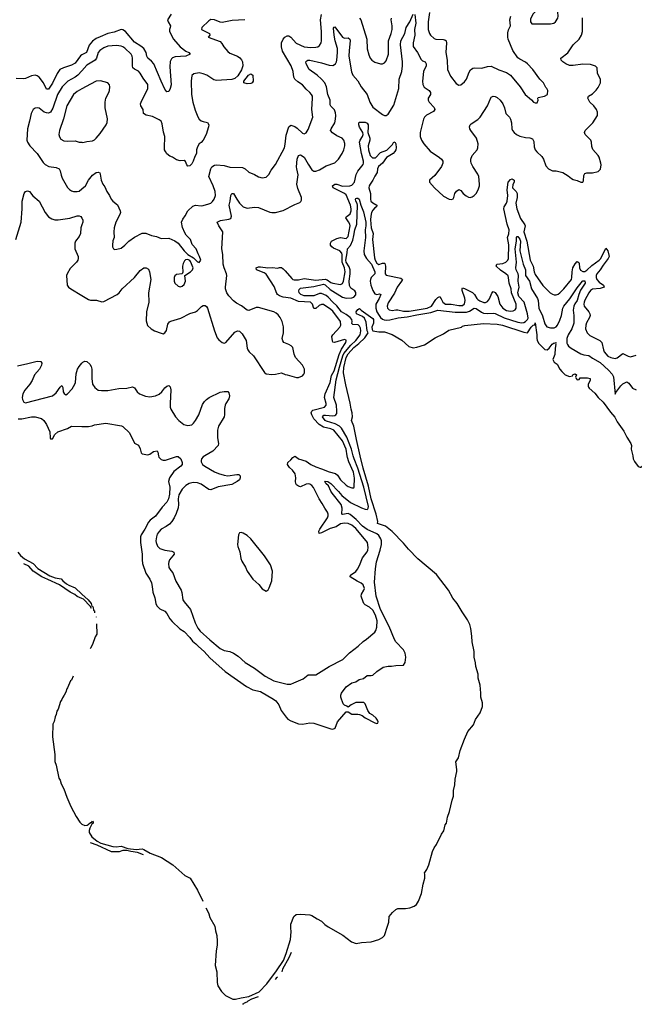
# Model space of a CAD drawing. Header units: inches. Extents: x 2293880 to 2522759, y 823965 to 1006879.
# Tile 2 of 256: x 2299348 to 2305789, y 884249 to 894573. Entities that reach past the tile are written whole.
import ezdxf

# ---------------------------------------------------------------- set-up
doc = ezdxf.new("R2010")
doc.units = ezdxf.units.IN
doc.header["$MEASUREMENT"] = 0
for name, color, linetype in [('C2898', 7, 'Continuous'), ('C2899', 7, 'Continuous'), ('C3808', 7, 'Continuous'), ('C3809', 7, 'Continuous')]:
    doc.layers.add(name, color=color, linetype=linetype)

msp = doc.modelspace()

# ---------------------------------------------------------------- linework, layer by layer
at = {"layer": 'C2898', "color": 5, "elevation": 140}
for points in [[(2299327, 888990), (2299355, 888955), (2299399, 888919), (2299490, 888870), (2299539, 888819), (2299599, 888779), (2299663, 888743), (2299719, 888719), (2299782, 888710), (2299799, 888690), (2299839, 888659), (2299863, 888643), (2299930, 888616), (2300000, 888551)], [(2300000, 888504), (2299950, 888525), (2299926, 888546), (2299878, 888570), (2299766, 888646), (2299644, 888704), (2299578, 888730), (2299490, 888792), (2299444, 888844), (2299391, 888867)], [(2299907, 887690), (2299890, 887648), (2299881, 887639), (2299850, 887567), (2299842, 887558), (2299830, 887521), (2299815, 887490), (2299796, 887464), (2299790, 887445), (2299776, 887424), (2299750, 887345), (2299737, 887323), (2299730, 887287), (2299718, 887262), (2299710, 887214), (2299695, 887185), (2299692, 887052), (2299716, 886870), (2299716, 886796), (2299730, 886755), (2299759, 886619), (2299770, 886600), (2299781, 886561), (2299811, 886510), (2299841, 886421), (2299884, 886324), (2299939, 886219), (2299979, 886159), (2299998, 886138), (2300000, 886137)]]:
    msp.add_lwpolyline(points, dxfattribs=at)
at = {"layer": 'C2899', "color": 5}
for points, elevation in [([(2300000, 894203), (2299986, 894194), (2299930, 894117), (2299890, 894096), (2299805, 894070), (2299769, 894050), (2299739, 894010), (2299692, 893908), (2299650, 893845), (2299630, 893845), (2299598, 893910), (2299552, 893970), (2299530, 893985), (2299510, 893991), (2299470, 893986), (2299410, 893957), (2299390, 893953), (2299310, 893957)], 220), ([(2300000, 894038), (2299957, 893990), (2299930, 893971), (2299851, 893929), (2299792, 893870), (2299745, 893790), (2299696, 893644), (2299670, 893604), (2299650, 893594), (2299630, 893595), (2299605, 893605), (2299550, 893644), (2299530, 893650), (2299510, 893645), (2299489, 893631), (2299467, 893590), (2299452, 893510), (2299430, 893430), (2299422, 893310), (2299428, 893290), (2299455, 893250), (2299530, 893170), (2299594, 893074), (2299614, 893054), (2299652, 893032), (2299730, 893024), (2299760, 893010), (2299772, 892990), (2299782, 892942), (2299794, 892910), (2299850, 892814), (2299870, 892791), (2299890, 892777), (2299910, 892770), (2299950, 892770), (2299970, 892776), (2300000, 892800)], 240), ([(2300000, 893848), (2299950, 893820), (2299910, 893788), (2299842, 893670), (2299807, 893533), (2299764, 893410), (2299758, 893370), (2299764, 893344), (2299780, 893320), (2299810, 893302), (2299850, 893298), (2299930, 893304), (2299970, 893290), (2300000, 893288)], 260), ([(2299308, 892270), (2299362, 892450), (2299373, 892590), (2299372, 892670), (2299394, 892750), (2299410, 892773), (2299430, 892778), (2299450, 892770), (2299486, 892726), (2299552, 892670), (2299615, 892550), (2299650, 892507), (2299684, 892484), (2299715, 892475), (2299750, 892474), (2299872, 892492), (2299950, 892517), (2299970, 892517), (2299988, 892510), (2300000, 892493)], 220), ([(2300000, 892423), (2299990, 892390), (2299984, 892330), (2299970, 892301), (2299933, 892250), (2299926, 892230), (2299927, 892170), (2299960, 892090), (2299962, 892070), (2299957, 892050), (2299944, 892030), (2299876, 891964), (2299844, 891910), (2299837, 891890), (2299844, 891790), (2299859, 891770), (2299884, 891750), (2300000, 891681)], 220), ([(2299324, 890944), (2299433, 890967), (2299530, 890993), (2299570, 890990), (2299581, 890970), (2299576, 890950), (2299554, 890910), (2299502, 890850), (2299477, 890790), (2299455, 890750), (2299403, 890690), (2299381, 890650), (2299375, 890610), (2299377, 890590), (2299390, 890564), (2299410, 890555), (2299690, 890630), (2299730, 890659), (2299770, 890719), (2299790, 890736), (2299798, 890718), (2299804, 890670), (2299812, 890652), (2299830, 890641), (2299850, 890649), (2299897, 890703), (2299925, 890750), (2299933, 890770), (2299941, 890859), (2299953, 890907), (2299970, 890937), (2299998, 890970), (2300000, 890972)], 180), ([(2299330, 890388), (2299370, 890388), (2299472, 890408), (2299510, 890408), (2299576, 890390), (2299599, 890370), (2299630, 890330), (2299662, 890250), (2299666, 890190), (2299670, 890178), (2299690, 890178), (2299715, 890225), (2299747, 890253), (2299850, 890287), (2299890, 890311), (2300000, 890308)], 160)]:
    msp.add_lwpolyline(points, dxfattribs=dict(at, elevation=elevation))
at = {"layer": 'C3808', "color": 5}
for points, elevation in [([(2300804, 890000), (2300806, 889986), (2300830, 889961), (2300850, 889955), (2300875, 889955), (2300990, 889993), (2301010, 889994), (2301036, 889970), (2301051, 889930), (2301051, 889910), (2301035, 889890), (2300964, 889836), (2300916, 889770), (2300907, 889730), (2300922, 889670), (2300917, 889597), (2300907, 889550), (2300890, 889514), (2300840, 889460), (2300771, 889369), (2300716, 889324), (2300697, 889303), (2300660, 889230), (2300621, 889170), (2300615, 889150), (2300612, 889092), (2300630, 888970), (2300630, 888910), (2300636, 888870), (2300669, 888770), (2300710, 888708), (2300728, 888668), (2300737, 888630), (2300742, 888570), (2300763, 888510), (2300775, 888450), (2300786, 888426), (2300816, 888396), (2300870, 888370), (2300890, 888347), (2300922, 888290), (2300944, 888264), (2301027, 888187), (2301070, 888157), (2301130, 888096), (2301158, 888058), (2301195, 888030), (2301220, 888000), (2301280, 887950), (2301342, 887882), (2301500, 887740), (2301723, 887583), (2301790, 887548), (2301871, 887530), (2302007, 887450), (2302033, 887430), (2302062, 887390), (2302088, 887330), (2302139, 887259), (2302159, 887239), (2302190, 887221), (2302270, 887189), (2302310, 887187), (2302390, 887200), (2302430, 887198), (2302610, 887137), (2302630, 887135), (2302655, 887145), (2302677, 887210), (2302770, 887314), (2302790, 887314), (2302830, 887291), (2302890, 887291), (2302910, 887287), (2302936, 887276), (2302970, 887251), (2303070, 887202), (2303090, 887194), (2303102, 887198), (2303106, 887210), (2303098, 887230), (2303082, 887250), (2303050, 887279), (2303017, 887297), (2302997, 887330), (2302970, 887398), (2302955, 887415), (2302870, 887414), (2302822, 887390), (2302790, 887366), (2302776, 887376), (2302750, 887386), (2302738, 887398), (2302713, 887470), (2302713, 887490), (2302719, 887510), (2302770, 887578), (2302830, 887618), (2302869, 887631), (2302906, 887654), (2302950, 887665), (2302990, 887698), (2303030, 887696), (2303050, 887701), (2303090, 887739), (2303157, 887783), (2303210, 887796), (2303246, 887794), (2303290, 887801), (2303370, 887805), (2303387, 887833), (2303396, 887890), (2303388, 887930), (2303370, 887965), (2303291, 888051), (2303275, 888075), (2303220, 888210), (2303130, 888390), (2303085, 888530), (2303066, 888674), (2303075, 888815), (2303086, 888890), (2303126, 889010), (2303139, 889070), (2303141, 889110), (2303134, 889130), (2303110, 889165), (2303090, 889181), (2302990, 889227), (2302941, 889261), (2302874, 889334), (2302810, 889386), (2302790, 889394), (2302730, 889386), (2302723, 889390), (2302727, 889450), (2302718, 889490), (2302623, 889610), (2302609, 889630), (2302585, 889685), (2302556, 889710), (2302544, 889730), (2302550, 889735), (2302578, 889730), (2302610, 889711), (2302690, 889627), (2302724, 889584), (2302816, 889510), (2302930, 889454), (2302970, 889441), (2302990, 889438), (2302997, 889443), (2303001, 889450), (2303002, 889470), (2302955, 889670), (2302892, 889872), (2302853, 889970), (2302844, 890000)], 160), ([(2301288, 890000), (2301270, 889990), (2301254, 889970), (2301248, 889950), (2301250, 889938), (2301263, 889910), (2301288, 889890), (2301390, 889833), (2301430, 889815), (2301490, 889797), (2301530, 889790), (2301624, 889804), (2301643, 889803), (2301657, 889790), (2301659, 889770), (2301650, 889750), (2301628, 889730), (2301570, 889699), (2301426, 889674), (2301350, 889643), (2301330, 889648), (2301250, 889703), (2301210, 889716), (2301170, 889721), (2301150, 889718), (2301125, 889710), (2301090, 889689), (2301050, 889650), (2301016, 889590), (2301008, 889550), (2301012, 889490), (2301007, 889453), (2300986, 889394), (2300965, 889350), (2300942, 889310), (2300917, 889283), (2300882, 889258), (2300832, 889230), (2300810, 889207), (2300790, 889177), (2300781, 889150), (2300774, 889110), (2300777, 889090), (2300792, 889052), (2300816, 889030), (2300870, 889011), (2300941, 889001), (2300964, 888990), (2300966, 888970), (2300954, 888950), (2300919, 888910), (2300909, 888890), (2300906, 888870), (2300912, 888830), (2300930, 888799), (2300953, 888773), (2300984, 888684), (2301039, 888590), (2301048, 888568), (2301058, 888490), (2301070, 888468), (2301138, 888390), (2301185, 888250), (2301214, 888194), (2301240, 888160), (2301339, 888070), (2301450, 887978), (2301490, 887959), (2301550, 887948), (2301590, 887930), (2301638, 887898), (2301710, 887832), (2301810, 887773), (2301919, 887690), (2302010, 887641), (2302150, 887604), (2302190, 887607), (2302222, 887618), (2302317, 887663), (2302370, 887705), (2302450, 887704), (2302590, 887791), (2302735, 887865), (2302805, 887935), (2302896, 888004), (2302948, 888052), (2302984, 888076), (2303070, 888150), (2303081, 888170), (2303090, 888203), (2303093, 888270), (2303077, 888330), (2303050, 888382), (2303014, 888414), (2302970, 888436), (2302956, 888450), (2302948, 888468), (2302928, 888530), (2302931, 888550), (2302956, 888590), (2302960, 888610), (2302947, 888647), (2302926, 888666), (2302884, 888684), (2302810, 888730), (2302813, 888750), (2302870, 888788), (2302888, 888810), (2302909, 888850), (2302940, 888930), (2302990, 888993), (2302997, 889010), (2303001, 889039), (2302993, 889090), (2302980, 889110), (2302870, 889239), (2302830, 889273), (2302790, 889290), (2302750, 889293), (2302710, 889286), (2302664, 889256), (2302603, 889237), (2302510, 889191), (2302485, 889185), (2302484, 889210), (2302494, 889230), (2302572, 889350), (2302580, 889370), (2302582, 889390), (2302575, 889410), (2302544, 889450), (2302519, 889499), (2302485, 889550), (2302427, 889667), (2302410, 889690), (2302390, 889703), (2302370, 889705), (2302350, 889702), (2302290, 889676), (2302270, 889681), (2302250, 889696), (2302240, 889710), (2302237, 889730), (2302241, 889770), (2302234, 889810), (2302206, 889850), (2302176, 889876), (2302156, 889910), (2302159, 889930), (2302190, 889958), (2302210, 889983), (2302230, 889995), (2302250, 889987), (2302270, 889970), (2302350, 889943), (2302398, 889910), (2302450, 889883), (2302510, 889865), (2302590, 889832), (2302656, 889816), (2302678, 889798), (2302710, 889750), (2302770, 889692), (2302790, 889678), (2302830, 889665), (2302850, 889665), (2302854, 889670), (2302855, 889765), (2302846, 889830), (2302797, 889937), (2302783, 889983), (2302781, 890000)], 180), ([(2301300, 885262), (2301316, 885230), (2301330, 885199), (2301340, 885160), (2301391, 885070), (2301398, 885018), (2301412, 884970), (2301416, 884910), (2301416, 884870), (2301405, 884810), (2301397, 884657), (2301413, 884590), (2301417, 884477), (2301424, 884444), (2301462, 884382), (2301503, 884343), (2301583, 884303), (2301610, 884302), (2301670, 884318), (2301750, 884331), (2301859, 884381), (2301938, 884462), (2302040, 884600), (2302112, 884708), (2302139, 884781), (2302185, 884930), (2302194, 885010), (2302188, 885050), (2302190, 885090), (2302222, 885170), (2302245, 885190), (2302290, 885194), (2302390, 885187), (2302410, 885180), (2302464, 885144), (2302510, 885121), (2302545, 885085), (2302580, 885060), (2302734, 884974), (2302825, 884905), (2302873, 884887), (2302930, 884897), (2303030, 884903), (2303111, 884929), (2303151, 884949), (2303170, 884970), (2303204, 885070), (2303215, 885110), (2303219, 885170), (2303254, 885210), (2303290, 885243), (2303310, 885253), (2303390, 885254), (2303438, 885262), (2303483, 885277), (2303506, 885294), (2303529, 885330), (2303559, 885410), (2303577, 885510), (2303595, 885570), (2303592, 885612), (2303589, 885629), (2303586, 885630), (2303600, 885640), (2303616, 885664), (2303635, 885710), (2303675, 885850), (2303693, 885890), (2303716, 885924), (2303767, 886033), (2303792, 886068), (2303808, 886130), (2303819, 886150), (2303831, 886210), (2303851, 886269), (2303879, 886390), (2303894, 886430), (2303894, 886490), (2303909, 886550), (2303910, 886610), (2303929, 886690), (2303930, 886710), (2303919, 886790), (2303946, 886835), (2303963, 886910), (2304009, 887030), (2304044, 887110), (2304102, 887178), (2304126, 887234), (2304174, 887306), (2304197, 887370), (2304199, 887410), (2304179, 887470), (2304182, 887510), (2304174, 887594), (2304152, 887670), (2304151, 887711), (2304127, 887790), (2304125, 887830), (2304112, 887890), (2304109, 887950), (2304090, 888050), (2304087, 888110), (2304076, 888190), (2304065, 888230), (2304042, 888282), (2303985, 888365), (2303932, 888452), (2303887, 888507), (2303843, 888590), (2303715, 888755), (2303520, 888920), (2303422, 889022), (2303370, 889084), (2303250, 889207), (2303182, 889262), (2303097, 889290), (2303101, 889310), (2303083, 889390), (2303031, 889550), (2303002, 889683), (2302946, 889870), (2302916, 890000)], 140), ([(2305772, 890000), (2305778, 889970), (2305790, 889942), (2305830, 889888), (2305850, 889880), (2305858, 889882), (2305882, 889898), (2305899, 889920), (2305903, 889930), (2305887, 889970), (2305887, 889990), (2305890, 890000)], 140), ([(2300000, 888551), (2300065, 888490), (2300095, 888450), (2300105, 888425), (2300110, 888424), (2300117, 888410), (2300121, 888381), (2300130, 888375), (2300133, 888355)], 140), ([(2300099, 888400), (2300085, 888425), (2300017, 888497), (2300000, 888504)], 140), ([(2300150, 888311), (2300150, 888310), (2300150, 888309)], 140), ([(2300152, 888237), (2300155, 888130), (2300139, 888101), (2300110, 888022), (2300090, 887984), (2300085, 887977)], 140), ([(2300000, 886137), (2300030, 886125), (2300053, 886127), (2300066, 886134), (2300090, 886154), (2300102, 886158), (2300110, 886168), (2300119, 886159), (2300117, 886150), (2300103, 886137), (2300083, 886097), (2300076, 886070), (2300077, 886050), (2300105, 886005), (2300158, 885958), (2300197, 885937), (2300323, 885903), (2300359, 885901), (2300410, 885906), (2300482, 885882), (2300570, 885873), (2300630, 885878), (2300650, 885871), (2300714, 885834), (2300833, 885790), (2300954, 885710), (2301078, 885598), (2301133, 885570), (2301210, 885444), (2301267, 885329)], 140), ([(2300645, 885815), (2300582, 885842), (2300514, 885850), (2300470, 885862), (2300430, 885860), (2300390, 885849), (2300310, 885846), (2300159, 885919), (2300091, 885942)], 140), ([(2302192, 884793), (2302170, 884736), (2302103, 884617), (2302094, 884590)], 140), ([(2302048, 884535), (2302036, 884524), (2302025, 884508)], 140), ([(2301846, 884327), (2301777, 884303), (2301739, 884281), (2301729, 884270), (2301700, 884260), (2301688, 884250), (2301682, 884249)], 140)]:
    msp.add_lwpolyline(points, dxfattribs=dict(at, elevation=elevation))
at = {"layer": 'C3808', "color": 5, "elevation": 220}
msp.add_lwpolyline([(2301670, 889195), (2301650, 889193), (2301640, 889170), (2301630, 889070), (2301633, 889050), (2301655, 888995), (2301664, 888924), (2301674, 888894), (2301714, 888834), (2301730, 888790), (2301790, 888708), (2301855, 888650), (2301890, 888607), (2301930, 888581), (2301950, 888595), (2301963, 888617), (2301990, 888690), (2301998, 888790), (2301977, 888857), (2301913, 888953), (2301770, 889130), (2301730, 889164), (2301690, 889189)], close=True, dxfattribs=at)
at = {"layer": 'C3809', "color": 5, "elevation": 240}
for points in [[(2304930, 894741), (2304890, 894730), (2304830, 894691), (2304750, 894657), (2304724, 894630), (2304701, 894579), (2304701, 894550), (2304714, 894530), (2304910, 894528), (2304944, 894535), (2304964, 894550), (2304989, 894590), (2304992, 894610), (2304989, 894651), (2304972, 894710), (2304950, 894735)], [(2301730, 893899), (2301695, 893910), (2301695, 893930), (2301744, 893990), (2301770, 894005), (2301791, 893990), (2301796, 893930), (2301785, 893910), (2301770, 893903)], [(2301110, 892059), (2301086, 892054), (2301075, 892045), (2301062, 892018), (2301053, 891987), (2301056, 891925), (2301051, 891909), (2300990, 891901), (2300973, 891887), (2300966, 891870), (2300966, 891830), (2300973, 891810), (2301010, 891778), (2301030, 891773), (2301050, 891779), (2301070, 891796), (2301086, 891830), (2301079, 891890), (2301138, 891930), (2301158, 891950), (2301166, 891970), (2301139, 892039), (2301130, 892049)]]:
    msp.add_lwpolyline(points, close=True, dxfattribs=at)
at = {"layer": 'C3809', "color": 5}
for points, elevation in [([(2300000, 891681), (2300070, 891639), (2300090, 891632), (2300152, 891632), (2300210, 891614), (2300230, 891617), (2300370, 891692), (2300390, 891710), (2300420, 891750), (2300550, 891870), (2300610, 891944), (2300650, 891972), (2300672, 891972), (2300696, 891956), (2300708, 891930), (2300722, 891850), (2300699, 891710), (2300702, 891610), (2300678, 891510), (2300674, 891414), (2300688, 891368), (2300726, 891330), (2300761, 891310), (2300830, 891285), (2300850, 891280), (2300870, 891288), (2300885, 891315), (2300899, 891381), (2300916, 891404), (2300930, 891412), (2301037, 891443), (2301130, 891492), (2301190, 891510), (2301210, 891523), (2301254, 891566), (2301270, 891575), (2301290, 891575), (2301305, 891565), (2301316, 891550), (2301390, 891310), (2301418, 891238), (2301435, 891215), (2301470, 891188), (2301490, 891183), (2301509, 891190), (2301604, 891296), (2301630, 891309), (2301650, 891307), (2301679, 891279), (2301721, 891210), (2301730, 891130), (2301739, 891110), (2301751, 891091), (2301797, 891050), (2301912, 890872), (2301930, 890860), (2301990, 890853), (2302030, 890855), (2302090, 890870), (2302131, 890851), (2302150, 890850), (2302250, 890822), (2302270, 890822), (2302310, 890839), (2302325, 890855), (2302333, 890870), (2302331, 890910), (2302310, 890950), (2302238, 891030), (2302225, 891065), (2302210, 891137), (2302194, 891154), (2302170, 891168), (2302116, 891190), (2302104, 891204), (2302100, 891230), (2302113, 891290), (2302113, 891353), (2302098, 891410), (2302078, 891450), (2302058, 891478), (2302037, 891497), (2302010, 891509), (2301850, 891556), (2301826, 891554), (2301750, 891523), (2301730, 891526), (2301672, 891572), (2301620, 891600), (2301590, 891624), (2301539, 891679), (2301519, 891710), (2301506, 891750), (2301504, 891770), (2301518, 891890), (2301515, 891910), (2301490, 891970), (2301479, 892010), (2301477, 892110), (2301467, 892170), (2301475, 892350), (2301433, 892410), (2301418, 892450), (2301451, 892469), (2301539, 892481), (2301561, 892490), (2301567, 892513), (2301544, 892630), (2301554, 892670), (2301560, 892730), (2301570, 892751), (2301590, 892751), (2301623, 892690), (2301650, 892650), (2301691, 892610), (2301730, 892598), (2301810, 892607), (2301850, 892603), (2301970, 892555), (2301990, 892551), (2302030, 892552), (2302110, 892571), (2302230, 892636), (2302284, 892656), (2302295, 892665), (2302301, 892679), (2302300, 892710), (2302263, 892803), (2302253, 892850), (2302265, 892945), (2302251, 893010), (2302250, 893030), (2302256, 893110), (2302270, 893148), (2302290, 893157), (2302329, 893130), (2302370, 893057), (2302410, 892998), (2302430, 892985), (2302450, 892985), (2302490, 892998), (2302560, 893040), (2302650, 893073), (2302690, 893112), (2302729, 893170), (2302745, 893210), (2302754, 893250), (2302754, 893274), (2302743, 893310), (2302727, 893330), (2302670, 893356), (2302625, 893385), (2302605, 893410), (2302611, 893430), (2302650, 893493), (2302659, 893530), (2302662, 893570), (2302658, 893598), (2302647, 893627), (2302608, 893668), (2302602, 893682), (2302602, 893730), (2302578, 893790), (2302563, 893870), (2302544, 893910), (2302510, 893950), (2302465, 893990), (2302383, 894050), (2302351, 894110), (2302348, 894130), (2302357, 894143), (2302368, 894150), (2302390, 894150), (2302510, 894121), (2302590, 894095), (2302630, 894093), (2302656, 894110), (2302668, 894130), (2302672, 894148), (2302680, 894230), (2302678, 894270), (2302654, 894350), (2302644, 894410), (2302637, 894483), (2302644, 894496), (2302650, 894497), (2302730, 894389), (2302750, 894381), (2302790, 894384), (2302808, 894368), (2302811, 894350), (2302799, 894250), (2302798, 894190), (2302826, 894026), (2302840, 893990), (2302893, 893933), (2302928, 893870), (2302990, 893790), (2303017, 893710), (2303050, 893656), (2303150, 893579), (2303170, 893569), (2303190, 893569), (2303210, 893584), (2303270, 893678), (2303321, 893850), (2303325, 893950), (2303353, 894030), (2303360, 894090), (2303360, 894130), (2303338, 894310), (2303343, 894350), (2303385, 894430), (2303398, 894490), (2303438, 894550), (2303470, 894631)], 220), ([(2300936, 894630), (2300897, 894570), (2300902, 894550), (2300928, 894510), (2300926, 894490), (2300916, 894470), (2300919, 894450), (2300958, 894370), (2301030, 894290), (2301090, 894244), (2301120, 894230), (2301133, 894210), (2301088, 894192), (2300977, 894183), (2300948, 894172), (2300937, 894163), (2300926, 894134), (2300922, 894078), (2300935, 893890), (2300926, 893850), (2300910, 893821), (2300890, 893818), (2300870, 893845), (2300829, 893929), (2300753, 894110), (2300730, 894139), (2300691, 894171), (2300681, 894190), (2300672, 894230), (2300647, 894270), (2300616, 894296), (2300550, 894337), (2300455, 894450), (2300430, 894465), (2300410, 894470), (2300338, 894442), (2300272, 894428), (2300190, 894395), (2300150, 894375), (2300112, 894348), (2300075, 894305), (2300046, 894230), (2300000, 894203)], 220), ([(2300000, 892800), (2300037, 892830), (2300069, 892891), (2300110, 892943), (2300150, 892970), (2300170, 892974), (2300186, 892966), (2300192, 892952), (2300200, 892890), (2300218, 892850), (2300240, 892820), (2300262, 892770), (2300288, 892730), (2300307, 892690), (2300324, 892670), (2300371, 892631), (2300402, 892570), (2300403, 892550), (2300396, 892530), (2300355, 892450), (2300338, 892390), (2300333, 892350), (2300336, 892290), (2300325, 892255), (2300321, 892210), (2300321, 892190), (2300330, 892172), (2300345, 892165), (2300366, 892166), (2300410, 892179), (2300450, 892210), (2300490, 892250), (2300550, 892293), (2300630, 892333), (2300670, 892334), (2300729, 892309), (2300780, 892300), (2300830, 892280), (2300910, 892281), (2300975, 892255), (2301008, 892230), (2301070, 892151), (2301111, 892111), (2301170, 892076), (2301210, 892034), (2301230, 892028), (2301247, 892050), (2301233, 892090), (2301217, 892117), (2301197, 892170), (2301156, 892216), (2301138, 892270), (2301094, 892314), (2301079, 892339), (2301053, 892393), (2301045, 892450), (2301057, 892483), (2301083, 892517), (2301110, 892569), (2301162, 892618), (2301190, 892630), (2301250, 892623), (2301270, 892626), (2301330, 892643), (2301350, 892650), (2301370, 892668), (2301384, 892690), (2301398, 892730), (2301395, 892770), (2301375, 892830), (2301330, 892930), (2301350, 893010), (2301363, 893030), (2301390, 893046), (2301410, 893050), (2301490, 893045), (2301550, 893027), (2301682, 893022), (2301710, 893010), (2301750, 892973), (2301810, 892950), (2301850, 892925), (2301890, 892916), (2301930, 892923), (2301958, 892950), (2301984, 892996), (2302027, 893053), (2302122, 893230), (2302131, 893269), (2302139, 893361), (2302170, 893450), (2302190, 893466), (2302232, 893452), (2302257, 893437), (2302310, 893384), (2302330, 893377), (2302350, 893386), (2302370, 893423), (2302419, 893550), (2302411, 893630), (2302418, 893750), (2302416, 893770), (2302407, 893790), (2302390, 893810), (2302350, 893845), (2302310, 893890), (2302262, 893922), (2302231, 893951), (2302222, 893970), (2302212, 894030), (2302192, 894090), (2302102, 894242), (2302092, 894290), (2302091, 894330), (2302110, 894370), (2302127, 894390), (2302150, 894403), (2302170, 894403), (2302190, 894389), (2302246, 894326), (2302330, 894290), (2302398, 894282), (2302450, 894284), (2302471, 894289), (2302490, 894302), (2302508, 894330), (2302511, 894350), (2302511, 894450), (2302501, 894570), (2302512, 894628)], 240), ([(2302910, 894590), (2302922, 894570), (2302986, 894370), (2302989, 894269), (2303005, 894205), (2303022, 894170), (2303037, 894150), (2303070, 894127), (2303130, 894109), (2303150, 894110), (2303170, 894120), (2303190, 894143), (2303214, 894210), (2303212, 894350), (2303241, 894430), (2303250, 894470), (2303250, 894510), (2303240, 894570), (2303244, 894590)], 240), ([(2303490, 894627), (2303498, 894538), (2303485, 894470), (2303488, 894410), (2303471, 894330), (2303473, 894293), (2303518, 894230), (2303554, 894154), (2303570, 894141), (2303596, 894130), (2303608, 894110), (2303606, 894090), (2303578, 894030), (2303570, 893930), (2303573, 893893), (2303587, 893867), (2303640, 893830), (2303653, 893810), (2303653, 893790), (2303630, 893750), (2303627, 893730), (2303639, 893710), (2303691, 893651), (2303697, 893630), (2303683, 893610), (2303610, 893572), (2303590, 893550), (2303580, 893530), (2303546, 893390), (2303543, 893350), (2303557, 893310), (2303582, 893270), (2303650, 893194), (2303749, 893129), (2303770, 893110), (2303782, 893090), (2303783, 893070), (2303767, 893033), (2303700, 892940), (2303643, 892890), (2303643, 892877), (2303643, 892870), (2303696, 892810), (2303790, 892722), (2303850, 892691), (2303874, 892686), (2303890, 892696), (2303898, 892710), (2303909, 892751), (2303925, 892775), (2303950, 892792), (2303970, 892782), (2303996, 892750), (2304027, 892727), (2304050, 892713), (2304070, 892708), (2304090, 892715), (2304112, 892730), (2304131, 892750), (2304153, 892790), (2304166, 892830), (2304168, 892850), (2304159, 892930), (2304150, 892955), (2304095, 893035), (2304079, 893070), (2304075, 893090), (2304075, 893110), (2304090, 893148), (2304143, 893210), (2304150, 893231), (2304153, 893270), (2304135, 893330), (2304076, 893410), (2304065, 893430), (2304062, 893450), (2304070, 893470), (2304080, 893480), (2304150, 893526), (2304174, 893550), (2304249, 893670), (2304285, 893755), (2304290, 893762), (2304310, 893770), (2304330, 893768), (2304350, 893757), (2304382, 893730), (2304410, 893691), (2304427, 893650), (2304444, 893590), (2304480, 893550), (2304492, 893530), (2304502, 893490), (2304505, 893430), (2304514, 893410), (2304530, 893390), (2304553, 893370), (2304590, 893352), (2304650, 893339), (2304695, 893335), (2304723, 893323), (2304735, 893295), (2304740, 893240), (2304749, 893209), (2304767, 893187), (2304819, 893139), (2304837, 893110), (2304861, 893041), (2304890, 893008), (2304930, 892990), (2304970, 892988), (2305041, 892970), (2305097, 892937), (2305130, 892907), (2305150, 892897), (2305190, 892887), (2305230, 892868), (2305250, 892871), (2305257, 892883), (2305260, 892940), (2305270, 892959), (2305290, 892967), (2305350, 892968), (2305410, 892983), (2305426, 892994), (2305433, 893007), (2305441, 893050), (2305439, 893070), (2305421, 893130), (2305409, 893150), (2305353, 893213), (2305344, 893244), (2305342, 893290), (2305334, 893310), (2305275, 893370), (2305266, 893390), (2305273, 893410), (2305355, 893490), (2305402, 893570), (2305404, 893604), (2305394, 893630), (2305364, 893670), (2305323, 893710), (2305303, 893750), (2305309, 893771), (2305350, 893795), (2305390, 893834), (2305410, 893863), (2305433, 893910), (2305436, 893930), (2305433, 893950), (2305405, 894010), (2305399, 894070), (2305384, 894084), (2305330, 894103), (2305250, 894106), (2305150, 894092), (2305110, 894094), (2305070, 894110), (2305040, 894130), (2305022, 894150), (2305018, 894170), (2305094, 894226), (2305150, 894310), (2305210, 894369), (2305237, 894410), (2305246, 894450), (2305247, 894593)], 220), ([(2303642, 894650), (2303630, 894550), (2303629, 894470), (2303641, 894430), (2303652, 894410), (2303690, 894375), (2303710, 894370), (2303790, 894367), (2303803, 894363), (2303816, 894350), (2303820, 894330), (2303812, 894230), (2303827, 894150), (2303832, 894050), (2303862, 893982), (2303923, 893903), (2303950, 893886), (2303970, 893891), (2304010, 893921), (2304031, 893949), (2304057, 894023), (2304073, 894047), (2304096, 894064), (2304110, 894070), (2304190, 894065), (2304250, 894083), (2304290, 894085), (2304370, 894047), (2304450, 894019), (2304493, 893993), (2304593, 893870), (2304646, 893790), (2304713, 893733), (2304732, 893710), (2304750, 893701), (2304770, 893702), (2304782, 893730), (2304778, 893750), (2304782, 893758), (2304849, 893771), (2304878, 893790), (2304882, 893830), (2304874, 893850), (2304862, 893862), (2304836, 893910), (2304799, 893950), (2304727, 894050), (2304671, 894111), (2304648, 894128), (2304590, 894158), (2304570, 894174), (2304516, 894250), (2304468, 894370), (2304463, 894390), (2304465, 894435), (2304472, 894468), (2304490, 894510), (2304486, 894570), (2304494, 894610)], 240), ([(2301707, 894573), (2301574, 894566), (2301470, 894545), (2301450, 894546), (2301390, 894572), (2301350, 894574), (2301330, 894562), (2301256, 894490), (2301254, 894470), (2301337, 894430), (2301341, 894410), (2301322, 894390), (2301450, 894343), (2301465, 894325), (2301487, 894287), (2301530, 894238), (2301550, 894223), (2301630, 894190), (2301653, 894173), (2301671, 894151), (2301681, 894130), (2301687, 894090), (2301672, 894048), (2301634, 893986), (2301602, 893958), (2301570, 893946), (2301410, 893934), (2301383, 893943), (2301310, 893993), (2301270, 894007), (2301230, 894015), (2301174, 894006), (2301152, 893988), (2301144, 893930), (2301148, 893790), (2301163, 893710), (2301186, 893626), (2301213, 893553), (2301230, 893530), (2301250, 893514), (2301270, 893505), (2301315, 893495), (2301330, 893470), (2301328, 893450), (2301302, 893370), (2301270, 893309), (2301250, 893285), (2301230, 893272), (2301210, 893241), (2301202, 893210), (2301200, 893170), (2301182, 893138), (2301167, 893090), (2301150, 893062), (2301130, 893041), (2301110, 893038), (2301098, 893050), (2301086, 893086), (2301070, 893095), (2301030, 893094), (2300990, 893103), (2300950, 893130), (2300922, 893142), (2300890, 893167), (2300875, 893190), (2300866, 893210), (2300864, 893230), (2300867, 893350), (2300853, 893393), (2300842, 893482), (2300830, 893509), (2300810, 893524), (2300739, 893559), (2300673, 893573), (2300646, 893590), (2300641, 893630), (2300618, 893670), (2300613, 893690), (2300620, 893710), (2300690, 893850), (2300692, 893892), (2300640, 893960), (2300610, 894014), (2300592, 894032), (2300550, 894053), (2300535, 894070), (2300529, 894090), (2300531, 894171), (2300528, 894190), (2300517, 894210), (2300450, 894273), (2300430, 894288), (2300410, 894295), (2300361, 894301), (2300270, 894294), (2300230, 894279), (2300189, 894250), (2300171, 894229), (2300151, 894170), (2300137, 894150), (2300050, 894095), (2300000, 894038)], 240), ([(2300000, 893288), (2300010, 893287), (2300050, 893296), (2300110, 893302), (2300130, 893313), (2300150, 893330), (2300190, 893380), (2300254, 893470), (2300264, 893496), (2300268, 893532), (2300244, 893650), (2300242, 893710), (2300250, 893750), (2300283, 893810), (2300290, 893830), (2300292, 893870), (2300289, 893890), (2300270, 893912), (2300193, 893933), (2300150, 893927), (2300090, 893898), (2300000, 893848)], 260), ([(2302781, 890000), (2302770, 890070), (2302730, 890156), (2302641, 890270), (2302610, 890284), (2302530, 890299), (2302487, 890327), (2302429, 890389), (2302409, 890429), (2302404, 890450), (2302408, 890470), (2302421, 890479), (2302542, 890510), (2302560, 890530), (2302559, 890550), (2302543, 890610), (2302549, 890650), (2302603, 890770), (2302617, 890843), (2302645, 890890), (2302696, 891064), (2302722, 891118), (2302767, 891190), (2302770, 891206), (2302770, 891212), (2302750, 891221), (2302648, 891188), (2302631, 891191), (2302625, 891205), (2302620, 891250), (2302630, 891270), (2302702, 891350), (2302713, 891370), (2302710, 891410), (2302630, 891516), (2302610, 891534), (2302530, 891585), (2302510, 891587), (2302485, 891575), (2302450, 891546), (2302430, 891546), (2302415, 891590), (2302396, 891610), (2302270, 891618), (2302190, 891652), (2302110, 891663), (2302070, 891676), (2302051, 891690), (2302043, 891703), (2302014, 891774), (2301930, 891905), (2301910, 891920), (2301831, 891950), (2301826, 891970), (2301850, 891980), (2301870, 891983), (2301948, 891972), (2301996, 891976), (2302050, 891967), (2302070, 891975), (2302090, 891973), (2302110, 891961), (2302130, 891940), (2302198, 891858), (2302209, 891849), (2302225, 891845), (2302270, 891846), (2302330, 891858), (2302450, 891842), (2302550, 891851), (2302570, 891845), (2302610, 891816), (2302630, 891809), (2302710, 891797), (2302732, 891808), (2302742, 891830), (2302759, 891930), (2302753, 891970), (2302728, 892030), (2302728, 892108), (2302724, 892124), (2302703, 892150), (2302637, 892177), (2302619, 892190), (2302606, 892210), (2302604, 892230), (2302614, 892250), (2302670, 892280), (2302710, 892288), (2302770, 892277), (2302790, 892299), (2302810, 892410), (2302808, 892428), (2302795, 892455), (2302766, 892494), (2302771, 892510), (2302790, 892520), (2302810, 892537), (2302820, 892570), (2302821, 892590), (2302813, 892630), (2302770, 892736), (2302750, 892751), (2302634, 892810), (2302626, 892830), (2302651, 892849), (2302670, 892849), (2302730, 892829), (2302809, 892831), (2302830, 892837), (2302855, 892870), (2302875, 892950), (2302890, 892986), (2302947, 893053), (2302952, 893070), (2302951, 893090), (2302930, 893170), (2302909, 893290), (2302915, 893310), (2302941, 893350), (2302946, 893370), (2302943, 893390), (2302910, 893445), (2302901, 893470), (2302901, 893490), (2302910, 893498), (2302970, 893498), (2302990, 893487), (2302999, 893470), (2303001, 893450), (2302996, 893390), (2303016, 893330), (2303018, 893310), (2303001, 893250), (2303002, 893210), (2303022, 893150), (2303046, 893126), (2303075, 893125), (2303130, 893179), (2303196, 893204), (2303254, 893266), (2303270, 893292), (2303284, 893284), (2303290, 893271), (2303294, 893230), (2303290, 893210), (2303279, 893190), (2303263, 893170), (2303193, 893127), (2303151, 893070), (2303107, 893033), (2303099, 893010), (2303095, 892970), (2303068, 892932), (2303049, 892890), (2303020, 892850), (2303009, 892830), (2303007, 892810), (2303024, 892750), (2303023, 892690), (2303029, 892669), (2303050, 892651), (2303092, 892630), (2303088, 892610), (2303070, 892599), (2303050, 892576), (2303036, 892550), (2303026, 892514), (2303024, 892476), (2303032, 892392), (2303053, 892330), (2303045, 892270), (2303065, 892075), (2303072, 892050), (2303090, 892020), (2303110, 892007), (2303150, 892021), (2303170, 892019), (2303175, 892015), (2303183, 891990), (2303177, 891910), (2303190, 891896), (2303343, 891863), (2303358, 891850), (2303349, 891830), (2303303, 891770), (2303275, 891705), (2303210, 891605), (2303200, 891570), (2303204, 891550), (2303219, 891530), (2303250, 891523), (2303289, 891531), (2303310, 891530), (2303370, 891517), (2303430, 891517), (2303617, 891550), (2303662, 891570), (2303710, 891638), (2303730, 891660), (2303750, 891669), (2303766, 891646), (2303782, 891610), (2303810, 891590), (2303870, 891590), (2303950, 891575), (2303990, 891577), (2304010, 891593), (2304017, 891630), (2304014, 891654), (2303986, 891734), (2303984, 891756), (2303990, 891760), (2304010, 891756), (2304092, 891712), (2304113, 891693), (2304138, 891650), (2304150, 891638), (2304170, 891625), (2304211, 891609), (2304230, 891608), (2304250, 891617), (2304270, 891646), (2304295, 891705), (2304310, 891722), (2304330, 891714), (2304360, 891670), (2304379, 891590), (2304410, 891547), (2304450, 891525), (2304490, 891517), (2304521, 891519), (2304541, 891530), (2304550, 891550), (2304551, 891590), (2304501, 891710), (2304497, 891750), (2304479, 891810), (2304472, 891870), (2304466, 891886), (2304443, 891910), (2304386, 891946), (2304343, 891990), (2304347, 892010), (2304410, 892016), (2304442, 892030), (2304465, 892050), (2304471, 892069), (2304474, 892214), (2304461, 892290), (2304473, 892327), (2304476, 892370), (2304456, 892430), (2304421, 892590), (2304425, 892610), (2304451, 892649), (2304456, 892670), (2304465, 892730), (2304456, 892790), (2304468, 892870), (2304490, 892897), (2304510, 892903), (2304519, 892899), (2304530, 892890), (2304529, 892870), (2304515, 892845), (2304512, 892810), (2304551, 892771), (2304561, 892750), (2304563, 892710), (2304548, 892650), (2304559, 892590), (2304596, 892490), (2304643, 892423), (2304646, 892410), (2304632, 892350), (2304662, 892250), (2304699, 892050), (2304729, 891990), (2304740, 891930), (2304750, 891900), (2304830, 891787), (2304908, 891710), (2304930, 891695), (2304950, 891688), (2304970, 891688), (2304990, 891696), (2305010, 891710), (2305050, 891752), (2305130, 891849), (2305135, 891870), (2305138, 891930), (2305146, 891970), (2305170, 892014), (2305190, 892036), (2305206, 892026), (2305210, 892019), (2305216, 891970), (2305226, 891946), (2305250, 891931), (2305270, 891933), (2305290, 891945), (2305344, 891996), (2305421, 892050), (2305437, 892070), (2305490, 892177), (2305510, 892150), (2305524, 892090), (2305516, 892070), (2305461, 891999), (2305431, 891949), (2305398, 891910), (2305390, 891890), (2305388, 891870), (2305397, 891850), (2305420, 891820), (2305467, 891790), (2305472, 891770), (2305430, 891754), (2305352, 891748), (2305330, 891734), (2305312, 891710), (2305270, 891633), (2305263, 891610), (2305260, 891590), (2305264, 891570), (2305311, 891511), (2305322, 891490), (2305326, 891470), (2305321, 891450), (2305287, 891393), (2305282, 891370), (2305279, 891330), (2305294, 891290), (2305322, 891262), (2305429, 891209), (2305450, 891190), (2305465, 891110), (2305474, 891090), (2305510, 891046), (2305543, 891030), (2305590, 891022), (2305610, 891029), (2305670, 891073), (2305724, 891044), (2305750, 891038), (2305810, 891054)], 180), ([(2302844, 890000), (2302824, 890070), (2302777, 890197), (2302720, 890290), (2302700, 890310), (2302655, 890335), (2302563, 890363), (2302550, 890371), (2302521, 890410), (2302535, 890425), (2302552, 890428), (2302630, 890419), (2302650, 890423), (2302661, 890430), (2302670, 890444), (2302673, 890470), (2302668, 890530), (2302641, 890610), (2302664, 890796), (2302698, 890930), (2302734, 891050), (2302746, 891074), (2302819, 891161), (2302872, 891210), (2302917, 891270), (2302924, 891310), (2302918, 891338), (2302910, 891360), (2302894, 891374), (2302838, 891378), (2302830, 891386), (2302832, 891408), (2302828, 891430), (2302812, 891450), (2302770, 891483), (2302721, 891510), (2302672, 891572), (2302628, 891610), (2302582, 891662), (2302560, 891680), (2302510, 891701), (2302490, 891701), (2302430, 891678), (2302330, 891678), (2302295, 891690), (2302278, 891710), (2302272, 891730), (2302277, 891743), (2302290, 891757), (2302430, 891774), (2302530, 891799), (2302550, 891793), (2302603, 891743), (2302730, 891662), (2302770, 891654), (2302830, 891655), (2302850, 891663), (2302870, 891687), (2302870, 891714), (2302859, 891730), (2302818, 891758), (2302805, 891785), (2302802, 891830), (2302811, 891910), (2302811, 891951), (2302802, 891982), (2302769, 892029), (2302765, 892050), (2302780, 892130), (2302782, 892170), (2302813, 892207), (2302838, 892262), (2302851, 892310), (2302859, 892370), (2302882, 892430), (2302888, 892628), (2302886, 892646), (2302870, 892669), (2302868, 892690), (2302870, 892698), (2302880, 892700), (2302890, 892701), (2302906, 892690), (2302923, 892630), (2302950, 892560), (2302974, 892450), (2302974, 892410), (2302967, 892370), (2302971, 892290), (2302956, 892150), (2302958, 892110), (2302981, 892070), (2303035, 892010), (2303071, 891930), (2303069, 891910), (2303032, 891870), (2303023, 891850), (2303021, 891830), (2303027, 891790), (2303050, 891734), (2303070, 891699), (2303090, 891693), (2303117, 891697), (2303132, 891692), (2303115, 891650), (2303081, 891590), (2303079, 891550), (2303092, 891510), (2303115, 891470), (2303130, 891449), (2303150, 891432), (2303166, 891426), (2303190, 891423), (2303226, 891426), (2303314, 891446), (2303410, 891458), (2303510, 891480), (2303658, 891502), (2303730, 891526), (2303910, 891507), (2304030, 891508), (2304062, 891518), (2304110, 891548), (2304130, 891544), (2304187, 891507), (2304210, 891497), (2304250, 891491), (2304310, 891495), (2304330, 891492), (2304426, 891446), (2304570, 891402), (2304610, 891396), (2304630, 891399), (2304650, 891408), (2304670, 891429), (2304675, 891445), (2304671, 891490), (2304633, 891610), (2304580, 891670), (2304568, 891710), (2304581, 891770), (2304573, 891830), (2304576, 891890), (2304572, 891910), (2304550, 891950), (2304546, 891970), (2304556, 892030), (2304541, 892170), (2304555, 892250), (2304554, 892290), (2304562, 892298), (2304570, 892300), (2304590, 892273), (2304596, 892250), (2304591, 892150), (2304623, 892010), (2304649, 891950), (2304650, 891890), (2304690, 891830), (2304711, 891750), (2304773, 891650), (2304780, 891630), (2304790, 891550), (2304828, 891468), (2304850, 891383), (2304874, 891354), (2304910, 891341), (2304950, 891341), (2304970, 891353), (2304985, 891370), (2305010, 891423), (2305025, 891470), (2305041, 891550), (2305050, 891570), (2305115, 891645), (2305190, 891763), (2305245, 891830), (2305250, 891835), (2305270, 891836), (2305273, 891810), (2305224, 891736), (2305207, 891693), (2305191, 891630), (2305165, 891595), (2305156, 891570), (2305149, 891529), (2305155, 891470), (2305154, 891390), (2305133, 891330), (2305096, 891270), (2305082, 891230), (2305083, 891183), (2305088, 891168), (2305101, 891150), (2305128, 891130), (2305230, 891071), (2305260, 891060), (2305313, 891053), (2305350, 891025), (2305430, 890980), (2305519, 890899), (2305557, 890857), (2305571, 890830), (2305590, 890645), (2305596, 890664), (2305647, 890733), (2305670, 890754), (2305710, 890777), (2305730, 890763), (2305771, 890711), (2305810, 890693)], 160), ([(2300000, 892493), (2300002, 892490), (2300009, 892470), (2300008, 892450), (2300000, 892423)], 220), ([(2302916, 890000), (2302877, 890170), (2302851, 890311), (2302826, 890370), (2302835, 890410), (2302833, 890450), (2302820, 890490), (2302810, 890553), (2302764, 890744), (2302741, 890870), (2302746, 890926), (2302769, 891030), (2302790, 891069), (2302850, 891135), (2302903, 891177), (2302964, 891236), (2303001, 891290), (2302990, 891309), (2302980, 891400), (2302962, 891442), (2302942, 891462), (2302877, 891490), (2302874, 891510), (2302890, 891535), (2302910, 891544), (2302927, 891527), (2303050, 891440), (2303056, 891430), (2303055, 891390), (2303039, 891350), (2303043, 891323), (2303050, 891310), (2303110, 891300), (2303170, 891299), (2303252, 891272), (2303352, 891212), (2303426, 891146), (2303470, 891134), (2303510, 891139), (2303590, 891165), (2303702, 891238), (2303790, 891278), (2303844, 891316), (2303979, 891350), (2303990, 891361), (2304013, 891367), (2304210, 891387), (2304350, 891381), (2304406, 891370), (2304630, 891296), (2304669, 891291), (2304709, 891350), (2304730, 891369), (2304747, 891373), (2304750, 891395), (2304769, 891270), (2304767, 891233), (2304771, 891210), (2304790, 891179), (2304850, 891114), (2304875, 891110), (2304898, 891130), (2304929, 891171), (2304950, 891185), (2304957, 891183), (2304970, 891190), (2304964, 891176), (2304967, 891167), (2304959, 891130), (2304957, 891063), (2304934, 891010), (2304950, 890982), (2304980, 890960), (2305008, 890910), (2305030, 890884), (2305066, 890850), (2305110, 890832), (2305143, 890837), (2305150, 890851), (2305170, 890858), (2305182, 890850), (2305174, 890826), (2305178, 890810), (2305190, 890798), (2305210, 890802), (2305223, 890817), (2305241, 890819), (2305297, 890817), (2305326, 890810), (2305326, 890790), (2305307, 890750), (2305305, 890730), (2305310, 890721), (2305316, 890710), (2305377, 890657), (2305410, 890610), (2305461, 890561), (2305538, 890458), (2305585, 890405), (2305610, 890358), (2305679, 890259), (2305710, 890196), (2305751, 890130), (2305758, 890110), (2305756, 890070), (2305772, 890000)], 140), ([(2300000, 890972), (2300010, 890982), (2300030, 890992), (2300050, 890988), (2300081, 890961), (2300098, 890938), (2300104, 890910), (2300103, 890810), (2300112, 890752), (2300136, 890716), (2300171, 890690), (2300204, 890684), (2300270, 890684), (2300387, 890707), (2300470, 890710), (2300530, 890722), (2300550, 890712), (2300577, 890670), (2300604, 890650), (2300665, 890625), (2300710, 890620), (2300770, 890630), (2300810, 890647), (2300837, 890670), (2300870, 890714), (2300890, 890730), (2300910, 890737), (2300924, 890724), (2300933, 890693), (2300924, 890550), (2300926, 890510), (2300932, 890490), (2300982, 890410), (2301015, 890370), (2301069, 890330), (2301110, 890317), (2301150, 890325), (2301170, 890342), (2301191, 890370), (2301225, 890430), (2301262, 890538), (2301283, 890570), (2301304, 890590), (2301333, 890610), (2301450, 890666), (2301490, 890676), (2301530, 890674), (2301539, 890659), (2301545, 890630), (2301541, 890599), (2301509, 890550), (2301500, 890530), (2301495, 890495), (2301494, 890430), (2301489, 890410), (2301432, 890310), (2301422, 890270), (2301420, 890190), (2301432, 890130), (2301426, 890110), (2301372, 890048), (2301288, 890000)], 180), ([(2300000, 890308), (2300070, 890306), (2300106, 890314), (2300130, 890326), (2300250, 890341), (2300414, 890314), (2300430, 890306), (2300500, 890240), (2300552, 890132), (2300591, 890111), (2300610, 890074), (2300622, 890030), (2300630, 890022), (2300690, 890011), (2300710, 890018), (2300750, 890045), (2300790, 890051), (2300797, 890037), (2300804, 890000)], 160)]:
    msp.add_lwpolyline(points, dxfattribs=dict(at, elevation=elevation))

doc.saveas('drawing.dxf')
